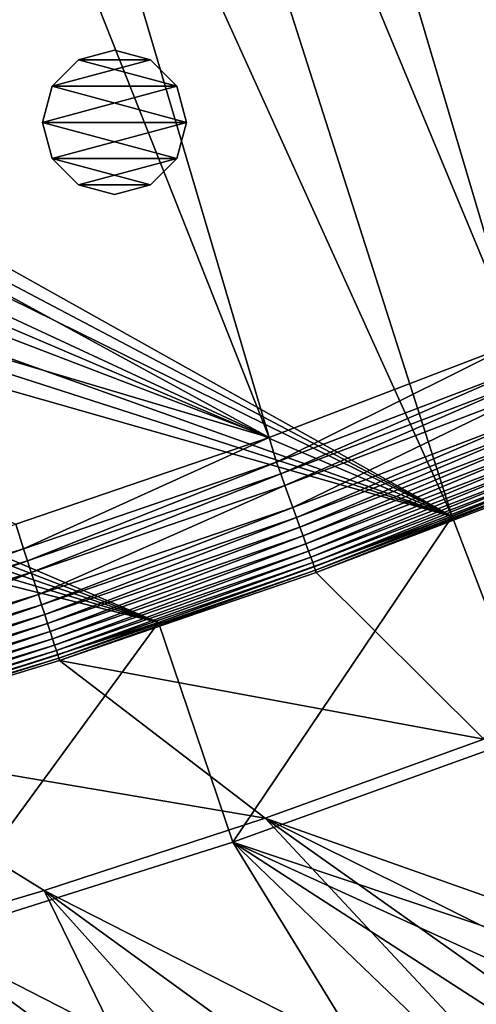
# Model space of a CAD drawing. Header units: metres. Extents: x 0 to 1501, y -1015 to 0.
# Tile 25 of 107: x 629 to 724, y -871 to -666. Entities that reach past the tile are written whole.
import ezdxf

# ---------------------------------------------------------------- set-up
doc = ezdxf.new("R2010")
doc.units = ezdxf.units.M

msp = doc.modelspace()

# ---------------------------------------------------------------- linework, layer by layer
at = {"layer": 'None'}
for points in [[(668.619629, -172.593781, -406), (732.884949, -153.671341, -406), (896.670044, -688.680969, -406)], [(605.147095, -194.159134, -406), (668.619629, -172.593781, -406), (838.549561, -717.892029, -406)], [(838.549561, -717.892029, -406), (668.619629, -172.593781, -406), (896.670044, -688.680969, -406)], [(542.608215, -218.322891, -406), (605.147095, -194.159134, -406), (779.312256, -744.756042, -406)], [(779.312256, -744.756042, -406), (605.147095, -194.159134, -406), (838.549561, -717.892029, -406)], [(688.716125, -196.364151, -403), (635.930908, -213.669968, -403), (833.802429, -688.34259, -403)], [(688.716125, -196.364151, -403), (833.802429, -688.34259, -403), (883.227234, -663.339172, -403)], [(635.930908, -213.669968, -403), (583.776184, -232.799683, -403), (783.53894, -711.620422, -403)], [(635.930908, -213.669968, -403), (783.53894, -711.620422, -403), (833.802429, -688.34259, -403)], [(481.171814, -245.016495, -406), (542.608215, -218.322891, -406), (719.086121, -769.217773, -406)], [(719.086121, -769.217773, -406), (542.608215, -218.322891, -406), (779.312256, -744.756042, -406)], [(583.776184, -232.799683, -403), (533.07843, -253.404587, -403), (732.65155, -733.082275, -403)], [(583.776184, -232.799683, -403), (732.65155, -733.082275, -403), (783.53894, -711.620422, -403)], [(328.518768, -550.732056, -406), (481.171814, -245.016495, -406), (719.086121, -769.217773, -406)], [(533.07843, -253.404587, -403), (490.425323, -272.33667, -403), (681.053406, -752.77417, -403)], [(533.07843, -253.404587, -403), (681.053406, -752.77417, -403), (732.65155, -733.082275, -403)], [(490.425323, -272.33667, -403), (356.401245, -576.011963, -403), (681.053406, -752.77417, -403)], [(719.086121, -769.217773, -406), (334.068481, -566.412903, -406), (328.518768, -550.732056, -406)], [(340.072449, -582.551208, -406), (334.068481, -566.412903, -406), (719.086121, -769.217773, -406)], [(681.053406, -752.77417, -403), (356.401245, -576.011963, -403), (369.067413, -607.883789, -403)], [(352.068939, -612.611084, -406), (340.072449, -582.551208, -406), (719.086121, -769.217773, -406)], [(369.067413, -607.883789, -403), (382.527771, -638.411255, -403), (681.053406, -752.77417, -403)], [(719.086121, -769.217773, -406), (365.180939, -642.72583, -406), (352.068939, -612.611084, -406)], [(382.527771, -638.411255, -403), (397.098663, -668.424438, -403), (681.053406, -752.77417, -403)], [(372.060974, -657.571045, -406), (365.180939, -642.72583, -406), (719.086121, -769.217773, -406)], [(379.194702, -672.357117, -406), (372.060974, -657.571045, -406), (719.086121, -769.217773, -406)], [(681.053406, -752.77417, -403), (397.098663, -668.424438, -403), (628.328674, -770.826782, -403)], [(386.535706, -686.987732, -406), (379.194702, -672.357117, -406), (658.044983, -791.21698, -406)], [(379.194702, -672.357117, -406), (719.086121, -769.217773, -406), (658.044983, -791.21698, -406)], [(658.044983, -791.21698, -406), (393.928131, -701.174194, -406), (386.535706, -686.987732, -406)], [(401.564972, -715.302673, -406), (393.928131, -701.174194, -406), (658.044983, -791.21698, -406)], [(409.506348, -729.472778, -406), (401.564972, -715.302673, -406), (658.044983, -791.21698, -406)], [(409.506348, -729.472778, -406), (658.044983, -791.21698, -406), (596.305847, -810.727783, -406)], [(732.65155, -733.082275, -403), (681.053406, -752.77417, -403), (682.543762, -757.902161, -402.52005)], [(732.65155, -733.082275, -403), (682.543762, -757.902161, -402.52005), (734.48114, -738.090393, -402.52005)], [(734.48114, -738.090393, -402.52005), (682.543762, -757.902161, -402.52005), (683.435059, -760.366028, -401.92572)], [(683.435059, -760.366028, -401.92572), (735.457214, -740.521851, -401.92572), (734.48114, -738.090393, -402.52005)], [(684.304871, -762.770508, -401.100159), (735.457214, -740.521851, -401.92572), (683.435059, -760.366028, -401.92572)], [(736.40979, -742.894775, -401.100159), (735.457214, -740.521851, -401.92572), (684.304871, -762.770508, -401.100159)], [(736.40979, -742.894775, -401.100159), (684.304871, -762.770508, -401.100159), (685.949341, -767.316589, -398.780426)], [(738.210754, -747.381165, -398.780426), (736.40979, -742.894775, -401.100159), (685.949341, -767.316589, -398.780426)], [(719.086121, -769.217773, -406), (779.312256, -744.756042, -406), (736.336487, -814.231079, -63)], [(738.210754, -747.381165, -398.780426), (685.949341, -767.316589, -398.780426), (686.71167, -769.42395, -397.307617)], [(739.045654, -749.460876, -397.307617), (738.210754, -747.381165, -398.780426), (686.71167, -769.42395, -397.307617)], [(739.045654, -749.460876, -397.307617), (686.71167, -769.42395, -397.307617), (687.426086, -771.398865, -395.641296)], [(739.828003, -751.409851, -395.641296), (739.045654, -749.460876, -397.307617), (687.426086, -771.398865, -395.641296)], [(681.053406, -752.77417, -403), (628.328674, -770.826782, -403), (629.943787, -775.903015, -402.52005)], [(681.053406, -752.77417, -403), (629.943787, -775.903015, -402.52005), (682.543762, -757.902161, -402.52005)], [(739.828003, -751.409851, -395.641296), (687.426086, -771.398865, -395.641296), (688.086853, -773.225464, -393.793457)], [(740.551636, -753.212463, -393.793457), (739.828003, -751.409851, -395.641296), (688.086853, -773.225464, -393.793457)], [(740.551636, -753.212463, -393.793457), (688.086853, -773.225464, -393.793457), (688.689026, -774.890259, -391.779236)], [(741.211182, -754.855347, -391.779236), (740.551636, -753.212463, -393.793457), (688.689026, -774.890259, -391.779236)], [(741.211182, -754.855347, -391.779236), (688.689026, -774.890259, -391.779236), (689.228088, -776.380371, -389.61441)], [(741.801514, -756.325928, -389.61441), (741.211182, -754.855347, -391.779236), (689.228088, -776.380371, -389.61441)], [(741.801514, -756.325928, -389.61441), (689.228088, -776.380371, -389.61441), (689.699341, -777.683105, -387.314758)], [(742.317627, -757.611511, -387.314758), (741.801514, -756.325928, -389.61441), (689.699341, -777.683105, -387.314758)], [(682.543762, -757.902161, -402.52005), (629.943787, -775.903015, -402.52005), (630.749207, -778.39624, -401.92572)], [(682.543762, -757.902161, -402.52005), (630.749207, -778.39624, -401.92572), (683.435059, -760.366028, -401.92572)], [(742.317627, -757.611511, -387.314758), (689.699341, -777.683105, -387.314758), (690.09845, -778.786499, -384.897552)], [(742.7547, -758.700439, -384.897552), (742.317627, -757.611511, -387.314758), (690.09845, -778.786499, -384.897552)], [(742.7547, -758.700439, -384.897552), (690.09845, -778.786499, -384.897552), (690.422729, -779.682861, -382.385681)], [(743.109802, -759.585022, -382.385681), (742.7547, -758.700439, -384.897552), (690.422729, -779.682861, -382.385681)], [(683.435059, -760.366028, -401.92572), (630.749207, -778.39624, -401.92572), (631.535156, -780.829407, -401.100159)], [(631.535156, -780.829407, -401.100159), (684.304871, -762.770508, -401.100159), (683.435059, -760.366028, -401.92572)], [(743.109802, -759.585022, -382.385681), (690.422729, -779.682861, -382.385681), (690.669617, -780.365356, -379.803467)], [(743.380188, -760.258545, -379.803467), (743.109802, -759.585022, -382.385681), (690.669617, -780.365356, -379.803467)], [(743.380188, -760.258545, -379.803467), (690.669617, -780.365356, -379.803467), (690.83667, -780.827209, -377.175201)], [(743.555603, -760.717468, -377.175201), (743.380188, -760.258545, -379.803467), (690.83667, -780.827209, -377.175201)], [(743.555603, -760.717468, -377.175201), (690.83667, -780.827209, -377.175201), (725.676758, -815.487366, -60)], [(633.021179, -785.429749, -398.780426), (684.304871, -762.770508, -401.100159), (631.535156, -780.829407, -401.100159)], [(685.949341, -767.316589, -398.780426), (684.304871, -762.770508, -401.100159), (633.021179, -785.429749, -398.780426)], [(685.949341, -767.316589, -398.780426), (633.021179, -785.429749, -398.780426), (633.710022, -787.562256, -397.307617)], [(686.71167, -769.42395, -397.307617), (685.949341, -767.316589, -398.780426), (633.710022, -787.562256, -397.307617)], [(628.328674, -770.826782, -403), (576.75415, -792.071167, -402.52005), (629.943787, -775.903015, -402.52005)], [(686.71167, -769.42395, -397.307617), (633.710022, -787.562256, -397.307617), (634.35553, -789.56073, -395.641296)], [(687.426086, -771.398865, -395.641296), (686.71167, -769.42395, -397.307617), (634.35553, -789.56073, -395.641296)], [(658.044983, -791.21698, -406), (719.086121, -769.217773, -406), (673.476257, -836.885864, -63)], [(719.086121, -769.217773, -406), (736.336487, -814.231079, -63), (673.476257, -836.885864, -63)], [(687.426086, -771.398865, -395.641296), (634.35553, -789.56073, -395.641296), (634.952637, -791.409119, -393.793457)], [(688.086853, -773.225464, -393.793457), (687.426086, -771.398865, -395.641296), (634.952637, -791.409119, -393.793457)], [(688.086853, -773.225464, -393.793457), (634.952637, -791.409119, -393.793457), (635.496826, -793.09375, -391.779236)], [(688.689026, -774.890259, -391.779236), (688.086853, -773.225464, -393.793457), (635.496826, -793.09375, -391.779236)], [(688.689026, -774.890259, -391.779236), (635.496826, -793.09375, -391.779236), (635.983887, -794.601685, -389.61441)], [(689.228088, -776.380371, -389.61441), (688.689026, -774.890259, -391.779236), (635.983887, -794.601685, -389.61441)], [(629.943787, -775.903015, -402.52005), (576.75415, -792.071167, -402.52005), (577.472656, -794.59082, -401.92572)], [(629.943787, -775.903015, -402.52005), (577.472656, -794.59082, -401.92572), (630.749207, -778.39624, -401.92572)], [(689.228088, -776.380371, -389.61441), (635.983887, -794.601685, -389.61441), (636.409729, -795.919922, -387.314758)], [(689.699341, -777.683105, -387.314758), (689.228088, -776.380371, -389.61441), (636.409729, -795.919922, -387.314758)], [(630.749207, -778.39624, -401.92572), (577.472656, -794.59082, -401.92572), (578.173889, -797.049744, -401.100159)], [(630.749207, -778.39624, -401.92572), (578.173889, -797.049744, -401.100159), (631.535156, -780.829407, -401.100159)], [(689.699341, -777.683105, -387.314758), (636.409729, -795.919922, -387.314758), (636.770386, -797.036499, -384.897552)], [(690.09845, -778.786499, -384.897552), (689.699341, -777.683105, -387.314758), (636.770386, -797.036499, -384.897552)], [(690.09845, -778.786499, -384.897552), (636.770386, -797.036499, -384.897552), (637.063416, -797.943542, -382.385681)], [(690.422729, -779.682861, -382.385681), (690.09845, -778.786499, -384.897552), (637.063416, -797.943542, -382.385681)], [(631.535156, -780.829407, -401.100159), (578.173889, -797.049744, -401.100159), (579.499634, -801.698792, -398.780426)], [(579.499634, -801.698792, -398.780426), (633.021179, -785.429749, -398.780426), (631.535156, -780.829407, -401.100159)], [(690.422729, -779.682861, -382.385681), (637.063416, -797.943542, -382.385681), (637.286499, -798.634155, -379.803467)], [(690.669617, -780.365356, -379.803467), (690.422729, -779.682861, -382.385681), (637.286499, -798.634155, -379.803467)], [(690.669617, -780.365356, -379.803467), (637.286499, -798.634155, -379.803467), (637.452881, -799.098999, -377.175201)], [(690.83667, -780.827209, -377.175201), (690.669617, -780.365356, -379.803467), (637.452881, -799.098999, -377.175201)], [(725.676758, -815.487366, -60), (690.83667, -780.827209, -377.175201), (637.452881, -799.098999, -377.175201)], [(580.114197, -803.853882, -397.307617), (633.021179, -785.429749, -398.780426), (579.499634, -801.698792, -398.780426)], [(633.710022, -787.562256, -397.307617), (633.021179, -785.429749, -398.780426), (580.114197, -803.853882, -397.307617)], [(633.710022, -787.562256, -397.307617), (580.114197, -803.853882, -397.307617), (580.690125, -805.873535, -395.641296)], [(634.35553, -789.56073, -395.641296), (633.710022, -787.562256, -397.307617), (580.690125, -805.873535, -395.641296)], [(634.35553, -789.56073, -395.641296), (580.690125, -805.873535, -395.641296), (581.222778, -807.741516, -393.793457)], [(634.952637, -791.409119, -393.793457), (634.35553, -789.56073, -395.641296), (581.222778, -807.741516, -393.793457)], [(634.952637, -791.409119, -393.793457), (581.222778, -807.741516, -393.793457), (581.708252, -809.44397, -391.779236)], [(635.496826, -793.09375, -391.779236), (634.952637, -791.409119, -393.793457), (581.708252, -809.44397, -391.779236)], [(596.305847, -810.727783, -406), (658.044983, -791.21698, -406), (609.920959, -856.970642, -63)], [(658.044983, -791.21698, -406), (673.476257, -836.885864, -63), (609.920959, -856.970642, -63)], [(635.496826, -793.09375, -391.779236), (581.708252, -809.44397, -391.779236), (582.142822, -810.967896, -389.61441)], [(635.983887, -794.601685, -389.61441), (635.496826, -793.09375, -391.779236), (582.142822, -810.967896, -389.61441)], [(635.983887, -794.601685, -389.61441), (582.142822, -810.967896, -389.61441), (582.522705, -812.30011, -387.314758)], [(636.409729, -795.919922, -387.314758), (635.983887, -794.601685, -389.61441), (582.522705, -812.30011, -387.314758)], [(636.409729, -795.919922, -387.314758), (582.522705, -812.30011, -387.314758), (582.844482, -813.428467, -384.897552)], [(636.770386, -797.036499, -384.897552), (636.409729, -795.919922, -387.314758), (582.844482, -813.428467, -384.897552)], [(636.770386, -797.036499, -384.897552), (582.844482, -813.428467, -384.897552), (583.105896, -814.345093, -382.385681)], [(637.063416, -797.943542, -382.385681), (636.770386, -797.036499, -384.897552), (583.105896, -814.345093, -382.385681)], [(637.063416, -797.943542, -382.385681), (583.105896, -814.345093, -382.385681), (583.304932, -815.043091, -379.803467)], [(637.286499, -798.634155, -379.803467), (637.063416, -797.943542, -382.385681), (583.304932, -815.043091, -379.803467)], [(637.286499, -798.634155, -379.803467), (583.304932, -815.043091, -379.803467), (583.468262, -815.510742, -377.175201)], [(637.452881, -799.098999, -377.175201), (637.286499, -798.634155, -379.803467), (583.468262, -815.510742, -377.175201)], [(637.452881, -799.098999, -377.175201), (583.468262, -815.510742, -377.175201), (680.171204, -831.849976, -60)], [(725.676758, -815.487366, -60), (637.452881, -799.098999, -377.175201), (680.171204, -831.849976, -60)], [(680.171204, -831.849976, -60), (583.468262, -815.510742, -377.175201), (634.211792, -846.890869, -60)], [(583.468262, -815.510742, -377.175201), (587.836914, -860.597473, -60), (634.211792, -846.890869, -60)], [(736.336487, -814.231079, -63), (822.517029, -886.772888, -63), (673.476257, -836.885864, -63)], [(680.171204, -831.849976, -60), (825.788391, -883.362061, -60), (725.676758, -815.487366, -60)], [(748.672607, -905.217102, -60), (680.171204, -831.849976, -60), (634.211792, -846.890869, -60)], [(748.672607, -905.217102, -60), (774.590454, -898.696594, -60), (680.171204, -831.849976, -60)], [(774.590454, -898.696594, -60), (800.303284, -891.409485, -60), (680.171204, -831.849976, -60)], [(680.171204, -831.849976, -60), (800.303284, -891.409485, -60), (825.788391, -883.362061, -60)], [(609.920959, -856.970642, -63), (673.476257, -836.885864, -63), (720.572876, -913.591248, -63)], [(720.572876, -913.591248, -63), (673.476257, -836.885864, -63), (747.32605, -907.775696, -63)], [(673.476257, -836.885864, -63), (773.296082, -901.310303, -63), (747.32605, -907.775696, -63)], [(822.517029, -886.772888, -63), (798.94989, -894.112671, -63), (673.476257, -836.885864, -63)], [(673.476257, -836.885864, -63), (798.94989, -894.112671, -63), (773.296082, -901.310303, -63)], [(587.836914, -860.597473, -60), (669.918152, -920.12439, -60), (634.211792, -846.890869, -60)], [(669.918152, -920.12439, -60), (696.313354, -915.935669, -60), (634.211792, -846.890869, -60)], [(634.211792, -846.890869, -60), (696.313354, -915.935669, -60), (722.572571, -910.965149, -60)], [(722.572571, -910.965149, -60), (748.672607, -905.217102, -60), (634.211792, -846.890869, -60)], [(609.920959, -856.970642, -63), (642.551819, -925.799255, -63), (545.818115, -874.461914, -63)], [(692.886475, -918.72467, -63), (668.968384, -922.446411, -63), (609.920959, -856.970642, -63)], [(668.968384, -922.446411, -63), (642.551819, -925.799255, -63), (609.920959, -856.970642, -63)], [(692.886475, -918.72467, -63), (609.920959, -856.970642, -63), (720.572876, -913.591248, -63)], [(616.812927, -926.142029, -60), (643.410217, -923.527527, -60), (587.836914, -860.597473, -60)], [(587.836914, -860.597473, -60), (643.410217, -923.527527, -60), (669.918152, -920.12439, -60)]]:
    msp.add_3dface(points, dxfattribs=at)
at = {"layer": 'None012315'}
for points in [[(648.866089, -672.309021, -403), (641.366089, -674.318665, -403), (648.866089, -672.309021, -400)], [(641.366089, -674.318665, -403), (641.366089, -674.318665, -400), (648.866089, -672.309021, -400)], [(656.366089, -674.318665, -403), (641.366089, -674.318665, -403), (648.866089, -672.309021, -403)], [(656.366089, -674.318665, -400), (648.866089, -672.309021, -400), (641.366089, -674.318665, -400)], [(656.366089, -674.318665, -403), (648.866089, -672.309021, -403), (656.366089, -674.318665, -400)], [(648.866089, -672.309021, -403), (648.866089, -672.309021, -400), (656.366089, -674.318665, -400)], [(641.366089, -674.318665, -403), (635.875671, -679.809021, -403), (641.366089, -674.318665, -400)], [(635.875671, -679.809021, -403), (635.875671, -679.809021, -400), (641.366089, -674.318665, -400)], [(661.856445, -679.809021, -403), (635.875671, -679.809021, -403), (656.366089, -674.318665, -403)], [(635.875671, -679.809021, -403), (641.366089, -674.318665, -403), (656.366089, -674.318665, -403)], [(641.366089, -674.318665, -400), (635.875671, -679.809021, -400), (661.856445, -679.809021, -400)], [(656.366089, -674.318665, -400), (641.366089, -674.318665, -400), (661.856445, -679.809021, -400)], [(661.856445, -679.809021, -403), (656.366089, -674.318665, -403), (661.856445, -679.809021, -400)], [(656.366089, -674.318665, -403), (656.366089, -674.318665, -400), (661.856445, -679.809021, -400)], [(635.875671, -679.809021, -403), (633.866089, -687.309021, -403), (635.875671, -679.809021, -400)], [(633.866089, -687.309021, -403), (633.866089, -687.309021, -400), (635.875671, -679.809021, -400)], [(663.866089, -687.309021, -403), (633.866089, -687.309021, -403), (661.856445, -679.809021, -403)], [(633.866089, -687.309021, -403), (635.875671, -679.809021, -403), (661.856445, -679.809021, -403)], [(635.875671, -679.809021, -400), (633.866089, -687.309021, -400), (663.866089, -687.309021, -400)], [(661.856445, -679.809021, -400), (635.875671, -679.809021, -400), (663.866089, -687.309021, -400)], [(663.866089, -687.309021, -403), (661.856445, -679.809021, -403), (663.866089, -687.309021, -400)], [(661.856445, -679.809021, -403), (661.856445, -679.809021, -400), (663.866089, -687.309021, -400)], [(635.875671, -694.809021, -400), (633.866089, -687.309021, -400), (635.875671, -694.809021, -403)], [(633.866089, -687.309021, -400), (633.866089, -687.309021, -403), (635.875671, -694.809021, -403)], [(635.875671, -694.809021, -403), (633.866089, -687.309021, -403), (663.866089, -687.309021, -403)], [(663.866089, -687.309021, -400), (633.866089, -687.309021, -400), (661.856445, -694.809021, -400)], [(633.866089, -687.309021, -400), (635.875671, -694.809021, -400), (661.856445, -694.809021, -400)], [(661.856445, -694.809021, -403), (635.875671, -694.809021, -403), (663.866089, -687.309021, -403)], [(663.866089, -687.309021, -400), (661.856445, -694.809021, -400), (663.866089, -687.309021, -403)], [(661.856445, -694.809021, -400), (661.856445, -694.809021, -403), (663.866089, -687.309021, -403)], [(641.366089, -700.299438, -400), (635.875671, -694.809021, -400), (641.366089, -700.299438, -403)], [(635.875671, -694.809021, -400), (635.875671, -694.809021, -403), (641.366089, -700.299438, -403)], [(641.366089, -700.299438, -403), (635.875671, -694.809021, -403), (661.856445, -694.809021, -403)], [(661.856445, -694.809021, -400), (635.875671, -694.809021, -400), (656.366089, -700.299438, -400)], [(635.875671, -694.809021, -400), (641.366089, -700.299438, -400), (656.366089, -700.299438, -400)], [(656.366089, -700.299438, -403), (641.366089, -700.299438, -403), (661.856445, -694.809021, -403)], [(661.856445, -694.809021, -400), (656.366089, -700.299438, -400), (661.856445, -694.809021, -403)], [(656.366089, -700.299438, -400), (656.366089, -700.299438, -403), (661.856445, -694.809021, -403)], [(648.866089, -702.309021, -400), (641.366089, -700.299438, -400), (648.866089, -702.309021, -403)], [(641.366089, -700.299438, -400), (641.366089, -700.299438, -403), (648.866089, -702.309021, -403)], [(656.366089, -700.299438, -403), (648.866089, -702.309021, -403), (641.366089, -700.299438, -403)], [(656.366089, -700.299438, -400), (641.366089, -700.299438, -400), (648.866089, -702.309021, -400)], [(656.366089, -700.299438, -400), (648.866089, -702.309021, -400), (656.366089, -700.299438, -403)], [(648.866089, -702.309021, -400), (648.866089, -702.309021, -403), (656.366089, -700.299438, -403)]]:
    msp.add_3dface(points, dxfattribs=at)

doc.saveas('drawing.dxf')
